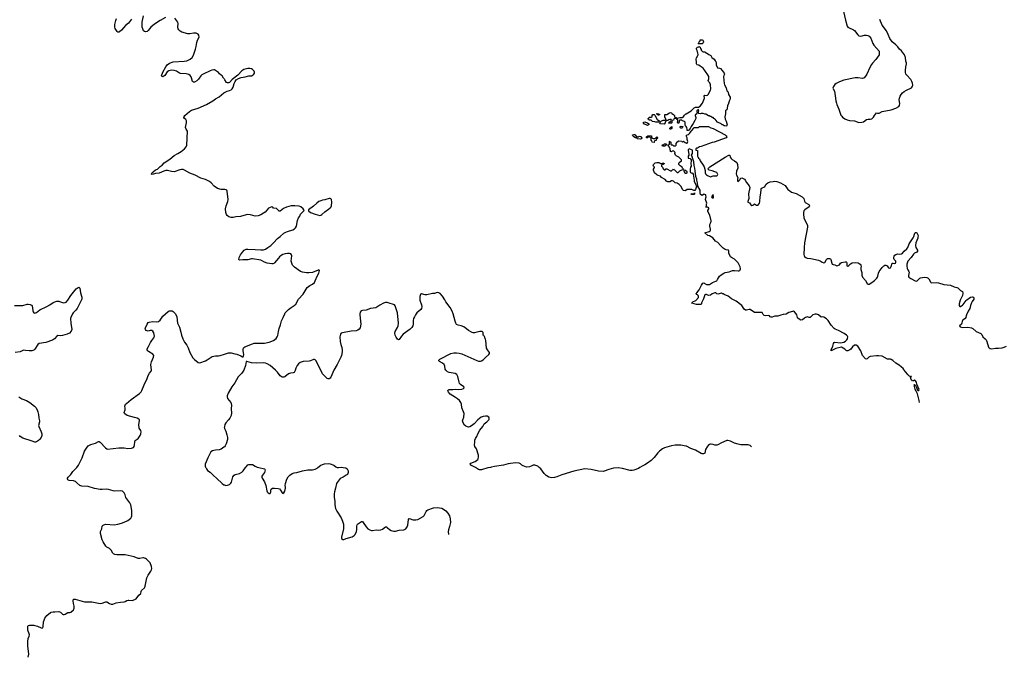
# Model space of a CAD drawing. Header units: inches. Extents: x 1933542 to 2138349, y 524876 to 666658.
# Tile 8 of 81: x 1975565 to 1996899, y 525884 to 539709. Entities that reach past the tile are written whole.
import ezdxf

# ---------------------------------------------------------------- set-up
doc = ezdxf.new("R2010")
doc.units = ezdxf.units.IN
doc.header["$MEASUREMENT"] = 0
for name, color, linetype in [('B9572', 7, 'Continuous'), ('B9573', 7, 'Continuous'), ('B9582', 7, 'Continuous'), ('B9583', 7, 'Continuous'), ('B9593', 7, 'Continuous')]:
    doc.layers.add(name, color=color, linetype=linetype)

msp = doc.modelspace()

# ---------------------------------------------------------------- linework, layer by layer
at = {"layer": 'B9572', "color": 6, "elevation": 300}
for points in [[(1975751, 525884), (1975750, 525890), (1975760, 525950), (1975743, 526130), (1975739, 526230), (1975750, 526290), (1975770, 526339), (1975776, 526370), (1975773, 526390), (1975743, 526470), (1975742, 526550), (1975750, 526573), (1975776, 526584), (1975870, 526581), (1975892, 526572), (1975950, 526561), (1976030, 526522), (1976050, 526517), (1976070, 526528), (1976075, 526545), (1976083, 526650), (1976093, 526690), (1976110, 526734), (1976150, 526794), (1976230, 526854), (1976250, 526864), (1976288, 526872), (1976330, 526869), (1976410, 526874), (1976450, 526862), (1976490, 526820), (1976510, 526812), (1976530, 526810), (1976550, 526816), (1976610, 526857), (1976650, 526858), (1976674, 526866), (1976730, 526910), (1976742, 526930), (1976748, 526950), (1976748, 526990), (1976730, 527050), (1976722, 527110), (1976724, 527130), (1976736, 527144), (1976750, 527148), (1976770, 527144), (1976970, 527089), (1977130, 527085), (1977310, 527052), (1977350, 527055), (1977410, 527080), (1977430, 527085), (1977450, 527084), (1977510, 527049), (1977550, 527036), (1977581, 527039), (1977657, 527063), (1977750, 527083), (1977830, 527086), (1977850, 527091), (1977890, 527114), (1977916, 527124), (1977930, 527126), (1978002, 527118), (1978063, 527137), (1978090, 527155), (1978146, 527230), (1978187, 527270), (1978194, 527310), (1978204, 527330), (1978267, 527390), (1978276, 527404), (1978285, 527430), (1978310, 527570), (1978323, 527610), (1978350, 527668), (1978408, 527752), (1978421, 527779), (1978426, 527810), (1978420, 527850), (1978394, 527930), (1978312, 528010), (1978290, 528025), (1978270, 528036), (1978250, 528039), (1978230, 528039), (1978170, 528023), (1978150, 528026), (1978130, 528030), (1978046, 528066), (1977850, 528106), (1977670, 528106), (1977630, 528114), (1977600, 528130), (1977584, 528144), (1977544, 528210), (1977527, 528230), (1977510, 528243), (1977453, 528273), (1977433, 528293), (1977372, 528390), (1977353, 528430), (1977316, 528570), (1977314, 528590), (1977316, 528610), (1977342, 528670), (1977356, 528724), (1977371, 528749), (1977390, 528759), (1977430, 528770), (1977610, 528760), (1977690, 528772), (1977770, 528790), (1977830, 528813), (1977907, 528853), (1977970, 528903), (1977990, 528930), (1977996, 528950), (1977993, 529070), (1977971, 529190), (1977950, 529232), (1977865, 529350), (1977849, 529410), (1977828, 529450), (1977790, 529483), (1977750, 529497), (1977630, 529488), (1977590, 529492), (1977490, 529521), (1977450, 529527), (1977350, 529522), (1977310, 529525), (1977187, 529547), (1977050, 529585), (1976910, 529596), (1976870, 529612), (1976807, 529670), (1976773, 529693), (1976730, 529707), (1976637, 529717), (1976610, 529730), (1976600, 529750), (1976602, 529770), (1976616, 529790), (1976675, 529850), (1976716, 529910), (1976784, 529976), (1976802, 530000)], [(1979596, 530000), (1979612, 529970), (1979638, 529938), (1979690, 529896), (1979756, 529830), (1979839, 529759), (1979950, 529654), (1979990, 529626), (1980000, 529622)]]:
    msp.add_lwpolyline(points, dxfattribs=at)
at = {"layer": 'B9573', "color": 6, "elevation": 300}
for points in [[(1978726, 539754), (1978610, 539694), (1978486, 539610), (1978410, 539546), (1978350, 539472), (1978330, 539455), (1978290, 539444), (1978270, 539450), (1978250, 539467), (1978231, 539511), (1978220, 539550), (1978216, 539590), (1978221, 539659), (1978251, 539790)], [(1977990, 539717), (1977923, 539637), (1977857, 539583), (1977770, 539484), (1977730, 539448), (1977710, 539438), (1977690, 539437), (1977674, 539450), (1977636, 539516), (1977625, 539550), (1977626, 539606), (1977645, 539695), (1977666, 539734)], [(1980000, 538419), (1979980, 538440), (1979949, 538489), (1979930, 538509), (1979894, 538534), (1979870, 538562), (1979809, 538610), (1979790, 538619), (1979770, 538623), (1979730, 538616), (1979690, 538602), (1979542, 538530), (1979510, 538510), (1979490, 538490), (1979440, 538420), (1979400, 538380), (1979350, 538354), (1979330, 538352), (1979310, 538369), (1979291, 538450), (1979283, 538470), (1979259, 538499), (1979230, 538519), (1979170, 538536), (1979050, 538543), (1979030, 538550), (1978966, 538590), (1978910, 538607), (1978850, 538612), (1978800, 538600), (1978763, 538577), (1978710, 538502), (1978690, 538483), (1978670, 538473), (1978650, 538475), (1978642, 538482), (1978637, 538490), (1978670, 538570), (1978732, 538690), (1978762, 538730), (1978808, 538770), (1978890, 538798), (1979128, 538808), (1979190, 538818), (1979260, 538850), (1979305, 538890), (1979330, 538939), (1979377, 539070), (1979391, 539130), (1979402, 539218), (1979417, 539263), (1979451, 539330), (1979450, 539370), (1979430, 539395), (1979390, 539415), (1979370, 539420), (1979330, 539418), (1979250, 539400), (1979210, 539402), (1979079, 539439), (1979039, 539459), (1979011, 539490), (1979002, 539510), (1978995, 539550), (1978998, 539630), (1978990, 539656), (1978930, 539745)], [(1980000, 536028), (1979930, 536027), (1979851, 536051), (1979780, 536100), (1979714, 536174), (1979679, 536199), (1979590, 536242), (1979490, 536272), (1979370, 536335), (1979250, 536378), (1979136, 536450), (1979110, 536460), (1979070, 536459), (1979032, 536452), (1978910, 536411), (1978856, 536416), (1978770, 536440), (1978730, 536439), (1978690, 536428), (1978640, 536400), (1978590, 536381), (1978508, 536372), (1978433, 536353), (1978418, 536358), (1978416, 536370), (1978454, 536410), (1978510, 536451), (1978550, 536470), (1978612, 536528), (1978650, 536557), (1978697, 536603), (1978815, 536685), (1978910, 536768), (1978992, 536808), (1979066, 536854), (1979135, 536910), (1979174, 536950), (1979184, 536990), (1979200, 537290), (1979170, 537334), (1979160, 537370), (1979162, 537410), (1979178, 537470), (1979177, 537517), (1979164, 537544), (1979135, 537570), (1979124, 537590), (1979130, 537610), (1979147, 537630), (1979243, 537717), (1979290, 537749), (1979429, 537790), (1979610, 537869), (1979750, 537949), (1979810, 537995), (1979890, 538038), (1979990, 538123), (1980000, 538128)], [(1975452, 533512), (1975570, 533509), (1975630, 533515), (1975730, 533543), (1975750, 533544), (1975790, 533534), (1975818, 533518), (1975835, 533495), (1975844, 533470), (1975849, 533390), (1975854, 533374), (1975870, 533353), (1975889, 533349), (1975930, 533363), (1976002, 533418), (1976150, 533490), (1976222, 533530), (1976290, 533577), (1976330, 533595), (1976370, 533605), (1976410, 533606), (1976430, 533602), (1976490, 533574), (1976510, 533572), (1976550, 533577), (1976570, 533587), (1976610, 533625), (1976673, 533730), (1976730, 533802), (1976790, 533870), (1976830, 533903), (1976850, 533907), (1976870, 533890), (1976880, 533790), (1976910, 533690), (1976909, 533650), (1976899, 533621), (1976810, 533450), (1976784, 533410), (1976726, 533350), (1976711, 533330), (1976670, 533250), (1976666, 533230), (1976670, 533130), (1976696, 532990), (1976682, 532958), (1976645, 532915), (1976591, 532890), (1976490, 532860), (1976458, 532858), (1976390, 532863), (1976369, 532850), (1976322, 532790), (1976277, 532763), (1976130, 532709), (1975990, 532687), (1975957, 532663), (1975890, 532564), (1975870, 532544), (1975850, 532533), (1975830, 532529), (1975770, 532528), (1975690, 532540), (1975650, 532541), (1975573, 532507), (1975464, 532490)], [(1976802, 530000), (1976839, 530050), (1976916, 530210), (1976970, 530353), (1977010, 530422), (1977051, 530469), (1977110, 530497), (1977210, 530527), (1977270, 530562), (1977290, 530560), (1977312, 530550), (1977426, 530426), (1977450, 530407), (1977470, 530400), (1977710, 530429), (1977830, 530426), (1977910, 530412), (1977990, 530419), (1978030, 530436), (1978044, 530456), (1978055, 530490), (1978058, 530550), (1978070, 530582), (1978132, 530628), (1978176, 530690), (1978191, 530730), (1978195, 530775), (1978190, 530801), (1978156, 530856), (1978150, 530930), (1978162, 531010), (1978160, 531030), (1978150, 531050), (1978110, 531072), (1978050, 531082), (1977970, 531102), (1977895, 531130), (1977843, 531163), (1977836, 531170), (1977830, 531190), (1977849, 531252), (1977851, 531289), (1977846, 531330), (1977850, 531350), (1977860, 531370), (1977878, 531390), (1977983, 531477), (1978158, 531602), (1978197, 531643), (1978212, 531668), (1978259, 531790), (1978328, 531930), (1978350, 531995), (1978377, 532043), (1978412, 532090), (1978419, 532110), (1978407, 532230), (1978423, 532290), (1978467, 532390), (1978470, 532430), (1978450, 532459), (1978357, 532517), (1978340, 532530), (1978324, 532550), (1978328, 532570), (1978358, 532622), (1978398, 532710), (1978425, 532755), (1978472, 532810), (1978482, 532830), (1978485, 532850), (1978470, 532921), (1978450, 532954), (1978430, 532968), (1978410, 532973), (1978389, 532971), (1978350, 532959), (1978330, 532961), (1978309, 532970), (1978289, 532990), (1978283, 533010), (1978289, 533030), (1978330, 533111), (1978350, 533141), (1978370, 533154), (1978450, 533163), (1978530, 533155), (1978570, 533163), (1978609, 533191), (1978670, 533279), (1978780, 533380), (1978806, 533394), (1978830, 533398), (1978870, 533393), (1978890, 533380), (1978943, 533330), (1978969, 533270), (1978986, 533130), (1979030, 533043), (1979057, 532937), (1979068, 532868), (1979098, 532790), (1979138, 532718), (1979187, 532650), (1979217, 532597), (1979255, 532490), (1979314, 532374), (1979350, 532339), (1979430, 532278), (1979470, 532272), (1979590, 532310), (1979630, 532332), (1979690, 532380), (1979737, 532403), (1979810, 532422), (1979870, 532420), (1979910, 532426), (1980000, 532456)], [(1975550, 531535), (1975610, 531490), (1975710, 531450), (1975787, 531407), (1975884, 531330), (1975917, 531297), (1975947, 531250), (1975959, 531210), (1975970, 531150), (1975978, 531070), (1975992, 531010), (1975993, 530987), (1975976, 530910), (1975978, 530890), (1976032, 530770), (1976044, 530730), (1976046, 530690), (1976028, 530650), (1975994, 530610), (1975970, 530587), (1975930, 530559), (1975910, 530551), (1975890, 530552), (1975834, 530574), (1975634, 530634), (1975573, 530670), (1975561, 530690)], [(1980000, 530881), (1979998, 530870), (1980000, 530859)], [(1980000, 530450), (1979990, 530438), (1979930, 530395), (1979890, 530385), (1979810, 530379), (1979770, 530371), (1979740, 530360), (1979710, 530338), (1979642, 530210), (1979587, 530070), (1979584, 530030), (1979590, 530010), (1979596, 530000)]]:
    msp.add_lwpolyline(points, dxfattribs=at)
at = {"layer": 'B9582', "color": 6, "elevation": 300}
for points in [[(1980000, 529622), (1980030, 529610), (1980070, 529613), (1980110, 529631), (1980141, 529659), (1980156, 529684), (1980186, 529794), (1980210, 529833), (1980234, 529846), (1980330, 529872), (1980382, 529898), (1980410, 529928), (1980459, 530000)], [(1980744, 530000), (1980870, 529970), (1980880, 529960), (1980885, 529950), (1980867, 529890), (1980823, 529830), (1980812, 529810), (1980810, 529790), (1980817, 529770), (1980870, 529690), (1980897, 529610), (1980917, 529497), (1980931, 529470), (1980950, 529451), (1980970, 529439), (1980990, 529437), (1981001, 529450), (1981007, 529470), (1981007, 529510), (1981017, 529530), (1981044, 529550), (1981090, 529555), (1981166, 529546), (1981195, 529535), (1981219, 529510), (1981250, 529448), (1981270, 529437), (1981292, 529448), (1981311, 529490), (1981326, 529550), (1981327, 529570), (1981320, 529610), (1981322, 529650), (1981352, 529750), (1981385, 529795), (1981418, 529830), (1981470, 529872), (1981510, 529884), (1981570, 529892), (1981690, 529929), (1981810, 529946), (1981908, 529952), (1981970, 529966), (1982010, 529987), (1982027, 530000)], [(1982577, 530000), (1982631, 529990), (1982664, 529970), (1982686, 529930), (1982682, 529890), (1982665, 529850), (1982640, 529830), (1982572, 529790), (1982510, 529760), (1982485, 529735), (1982442, 529678), (1982431, 529650), (1982410, 529550), (1982386, 529470), (1982381, 529430), (1982379, 529350), (1982397, 529270), (1982397, 529190), (1982411, 529110), (1982440, 529050), (1982528, 528908), (1982559, 528839), (1982580, 528770), (1982585, 528725), (1982582, 528670), (1982535, 528490), (1982536, 528470), (1982541, 528461), (1982570, 528436), (1982590, 528435), (1982640, 528460), (1982770, 528499), (1982816, 528524), (1982836, 528550), (1982864, 528610), (1982871, 528650), (1982873, 528730), (1982880, 528760), (1982888, 528772), (1982970, 528831), (1982990, 528830), (1983009, 528809), (1983070, 528713), (1983110, 528673), (1983150, 528648), (1983190, 528635), (1983213, 528633), (1983290, 528648), (1983350, 528642), (1983390, 528646), (1983430, 528663), (1983490, 528710), (1983510, 528713), (1983530, 528702), (1983575, 528655), (1983614, 528634), (1983670, 528616), (1983710, 528618), (1983790, 528639), (1983890, 528649), (1983930, 528669), (1983960, 528710), (1983973, 528750), (1983990, 528870), (1984007, 528893), (1984030, 528889), (1984065, 528870), (1984090, 528864), (1984146, 528866), (1984190, 528875), (1984310, 528940), (1984330, 528962), (1984372, 529048), (1984390, 529069), (1984410, 529082), (1984530, 529122), (1984610, 529129), (1984710, 529116), (1984750, 529096), (1984797, 529057), (1984842, 529010), (1984880, 528950), (1984894, 528890), (1984898, 528810), (1984878, 528722), (1984855, 528650), (1984850, 528610), (1984854, 528550)], [(1985765, 530000), (1985710, 529992), (1985570, 529952), (1985530, 529950), (1985510, 529956), (1985445, 530000)], [(1989004, 530000), (1988970, 529978), (1988870, 529943), (1988837, 529937), (1988790, 529937), (1988630, 529981), (1988530, 529992), (1988430, 529982), (1988330, 529955), (1988230, 529919), (1988210, 529916), (1988110, 529919), (1987950, 529955), (1987810, 529972), (1987570, 529922), (1987310, 529841), (1987202, 529798), (1987150, 529785), (1987090, 529777), (1987030, 529790), (1986970, 529823), (1986930, 529869), (1986859, 529970), (1986824, 530000)]]:
    msp.add_lwpolyline(points, dxfattribs=at)
at = {"layer": 'B9583', "color": 6}
for points, elevation in [([(1980000, 538128), (1980063, 538157), (1980110, 538171), (1980145, 538190), (1980170, 538211), (1980190, 538243), (1980214, 538326), (1980233, 538367), (1980258, 538402), (1980303, 538437), (1980363, 538457), (1980449, 538470), (1980530, 538494), (1980590, 538495), (1980622, 538510), (1980642, 538530), (1980651, 538550), (1980651, 538570), (1980644, 538590), (1980613, 538630), (1980590, 538643), (1980550, 538649), (1980510, 538649), (1980425, 538630), (1980379, 538601), (1980290, 538509), (1980170, 538409), (1980111, 538349), (1980090, 538338), (1980070, 538338), (1980050, 538348), (1980010, 538408), (1980000, 538419)], 300), ([(1990000, 537398), (1989989, 537410), (1989984, 537430), (1989986, 537470), (1989981, 537490), (1989970, 537504), (1989930, 537515), (1989910, 537529), (1989872, 537528), (1989858, 537522), (1989853, 537507), (1989857, 537497), (1989850, 537466), (1989830, 537466), (1989818, 537490), (1989826, 537510), (1989822, 537542), (1989807, 537547), (1989802, 537562), (1989790, 537566), (1989750, 537566), (1989738, 537562), (1989732, 537528), (1989698, 537522), (1989694, 537510), (1989694, 537470), (1989690, 537466), (1989630, 537466), (1989626, 537470), (1989642, 537478), (1989647, 537493), (1989662, 537498), (1989667, 537513), (1989682, 537518), (1989686, 537530), (1989682, 537542), (1989670, 537546), (1989650, 537546), (1989624, 537536), (1989610, 537526), (1989578, 537522), (1989573, 537507), (1989554, 537490), (1989554, 537470), (1989530, 537446), (1989448, 537448), (1989438, 537470), (1989447, 537493), (1989470, 537514), (1989496, 537524), (1989510, 537534), (1989550, 537534), (1989562, 537538), (1989566, 537550), (1989556, 537576), (1989546, 537590), (1989547, 537653), (1989590, 537652), (1989646, 537690), (1989670, 537696), (1989691, 537690), (1989698, 537678), (1989730, 537656), (1989751, 537630), (1989752, 537612), (1989758, 537598), (1989790, 537592), (1989798, 537578), (1989810, 537574), (1989866, 537590), (1989929, 537591), (1989943, 537597), (1989970, 537637), (1990000, 537665)], 200), ([(1990000, 536004), (1989990, 535997), (1989950, 536004), (1989926, 536030), (1989895, 536095), (1989855, 536135), (1989810, 536161), (1989770, 536175), (1989730, 536208), (1989710, 536218), (1989690, 536218), (1989650, 536197), (1989610, 536193), (1989582, 536210), (1989550, 536244), (1989475, 536290), (1989450, 536318), (1989398, 536330), (1989370, 536346), (1989322, 536390), (1989310, 536408), (1989298, 536450), (1989298, 536470), (1989318, 536502), (1989318, 536510), (1989298, 536530), (1989288, 536550), (1989298, 536570), (1989318, 536590), (1989338, 536602), (1989372, 536612), (1989430, 536614), (1989438, 536598), (1989450, 536594), (1989490, 536594), (1989510, 536602), (1989533, 536593), (1989533, 536587), (1989510, 536566), (1989478, 536562), (1989474, 536550), (1989474, 536530), (1989494, 536510), (1989510, 536474), (1989530, 536454), (1989550, 536454), (1989568, 536472), (1989590, 536472), (1989670, 536432), (1989687, 536433), (1989710, 536454), (1989722, 536458), (1989730, 536472), (1989738, 536458), (1989750, 536454), (1989810, 536394), (1989830, 536394), (1989870, 536434), (1989896, 536444), (1989910, 536454), (1989942, 536458), (1989946, 536470), (1989927, 536487), (1989918, 536510), (1989878, 536538), (1989849, 536570), (1989848, 536590), (1989858, 536610), (1989906, 536650), (1989906, 536670), (1989846, 536730), (1989790, 536758), (1989778, 536770), (1989758, 536810), (1989766, 536830), (1989730, 536866), (1989704, 536856), (1989690, 536846), (1989668, 536848), (1989667, 536867), (1989658, 536890), (1989656, 536916), (1989647, 536933), (1989647, 536947), (1989626, 536970), (1989622, 536982), (1989606, 536990), (1989610, 536994), (1989630, 536994), (1989646, 537010), (1989646, 537070), (1989650, 537074), (1989658, 537058), (1989674, 537050), (1989674, 537010), (1989678, 536998), (1989710, 536994), (1989730, 536974), (1989770, 536974), (1989786, 536990), (1989786, 537030), (1989802, 537038), (1989806, 537050), (1989830, 537074), (1989850, 537082), (1989910, 537074), (1989918, 537058), (1989930, 537054), (1989950, 537074), (1989984, 537044), (1990000, 537038)], 200), ([(1990000, 536433), (1989996, 536436), (1989970, 536446), (1989958, 536442), (1989954, 536430), (1989970, 536394), (1989990, 536382), (1990000, 536382)], 200), ([(1980000, 532456), (1980090, 532486), (1980145, 532485), (1980230, 532462), (1980270, 532456), (1980360, 532420), (1980390, 532401), (1980410, 532398), (1980417, 532410), (1980420, 532450), (1980406, 532526), (1980406, 532570), (1980419, 532601), (1980441, 532619), (1980610, 532682), (1980648, 532692), (1980810, 532698), (1980870, 532696), (1980970, 532715), (1981067, 532753), (1981123, 532797), (1981145, 532830), (1981157, 532863), (1981171, 532950), (1981185, 533010), (1981213, 533090), (1981237, 533183), (1981276, 533250), (1981309, 533330), (1981321, 533350), (1981352, 533390), (1981390, 533425), (1981450, 533470), (1981514, 533510), (1981550, 533543), (1981608, 533652), (1981710, 533756), (1981770, 533868), (1981797, 533903), (1981850, 533945), (1981910, 533976), (1981950, 534010), (1981970, 534044), (1982019, 534161), (1982046, 534210), (1982062, 534270), (1982050, 534282), (1982030, 534279), (1981910, 534231), (1981830, 534220), (1981783, 534223), (1981690, 534237), (1981648, 534248), (1981522, 534342), (1981491, 534371), (1981477, 534390), (1981459, 534430), (1981451, 534470), (1981452, 534528), (1981461, 534590), (1981457, 534610), (1981441, 534630), (1981410, 534641), (1981370, 534640), (1981316, 534630), (1981270, 534615), (1981230, 534594), (1981196, 534570), (1981170, 534542), (1981090, 534439), (1981070, 534423), (1981050, 534417), (1981030, 534417), (1980930, 534433), (1980870, 534454), (1980790, 534494), (1980613, 534527), (1980590, 534526), (1980510, 534504), (1980470, 534499), (1980399, 534501), (1980330, 534495), (1980312, 534510), (1980320, 534550), (1980350, 534612), (1980390, 534672), (1980430, 534713), (1980470, 534732), (1980510, 534737), (1980670, 534729), (1980790, 534717), (1980850, 534721), (1980890, 534736), (1980944, 534770), (1981004, 534816), (1981067, 534873), (1981152, 534968), (1981210, 535010), (1981290, 535079), (1981330, 535103), (1981370, 535120), (1981486, 535154), (1981522, 535178), (1981542, 535198), (1981565, 535235), (1981587, 535353), (1981608, 535412), (1981632, 535450), (1981650, 535491), (1981670, 535516), (1981728, 535570), (1981722, 535590), (1981705, 535610), (1981659, 535650), (1981624, 535664), (1981530, 535676), (1981447, 535670), (1981350, 535643), (1981284, 535616), (1981210, 535556), (1981190, 535560), (1981130, 535612), (1981066, 535626), (1981050, 535644), (1981030, 535651), (1980990, 535640), (1980960, 535620), (1980883, 535537), (1980850, 535513), (1980790, 535479), (1980730, 535456), (1980670, 535452), (1980570, 535478), (1980510, 535483), (1980470, 535476), (1980350, 535442), (1980250, 535432), (1980190, 535418), (1980150, 535420), (1980098, 535438), (1980062, 535462), (1980046, 535486), (1980034, 535530), (1980028, 535610), (1980040, 535670), (1980075, 535770), (1980081, 535810), (1980060, 535990), (1980051, 536011), (1980040, 536020), (1980010, 536028), (1980000, 536028)], 300), ([(1985445, 530000), (1985442, 530002), (1985339, 530050), (1985329, 530070), (1985344, 530090), (1985433, 530130), (1985489, 530170), (1985499, 530190), (1985508, 530230), (1985505, 530270), (1985465, 530405), (1985430, 530458), (1985419, 530490), (1985429, 530550), (1985429, 530591), (1985442, 530630), (1985469, 530670), (1985489, 530730), (1985535, 530810), (1985604, 530890), (1985630, 530946), (1985688, 530990), (1985728, 531030), (1985738, 531050), (1985738, 531070), (1985728, 531090), (1985693, 531113), (1985656, 531116), (1985610, 531109), (1985567, 531090), (1985493, 531030), (1985414, 530946), (1985356, 530904), (1985317, 530883), (1985290, 530876), (1985270, 530878), (1985230, 530894), (1985201, 530921), (1985171, 530970), (1985161, 531010), (1985165, 531030), (1985191, 531090), (1985197, 531170), (1985185, 531210), (1985145, 531290), (1985139, 531370), (1985127, 531410), (1985096, 531450), (1985050, 531491), (1985010, 531519), (1984950, 531550), (1984894, 531590), (1984858, 531630), (1984847, 531650), (1984843, 531670), (1984853, 531687), (1984870, 531693), (1984950, 531691), (1985010, 531696), (1985070, 531690), (1985144, 531696), (1985185, 531710), (1985196, 531730), (1985187, 531750), (1985117, 531797), (1985098, 531818), (1985087, 531847), (1985058, 531970), (1985035, 532015), (1984998, 532038), (1984870, 532063), (1984836, 532076), (1984812, 532092), (1984796, 532110), (1984787, 532130), (1984777, 532197), (1984765, 532230), (1984730, 532259), (1984658, 532298), (1984645, 532310), (1984647, 532330), (1984670, 532352), (1984907, 532473), (1984970, 532486), (1985030, 532489), (1985090, 532481), (1985143, 532463), (1985470, 532319), (1985510, 532306), (1985550, 532303), (1985575, 532310), (1985610, 532334), (1985656, 532384), (1985729, 532450), (1985743, 532470), (1985745, 532490), (1985703, 532550), (1985683, 532590), (1985669, 532750), (1985659, 532779), (1985648, 532790), (1985638, 532838), (1985626, 532850), (1985622, 532862), (1985608, 532868), (1985606, 532930), (1985587, 532947), (1985532, 532948), (1985510, 532938), (1985470, 532935), (1985420, 532920), (1985390, 532919), (1985370, 532924), (1985290, 532973), (1985248, 533008), (1985190, 533046), (1985130, 533073), (1985064, 533084), (1985030, 533102), (1985012, 533132), (1984999, 533170), (1984958, 533330), (1984934, 533390), (1984892, 533470), (1984796, 533590), (1984777, 533637), (1984730, 533717), (1984677, 533770), (1984647, 533787), (1984610, 533792), (1984550, 533775), (1984510, 533774), (1984390, 533745), (1984350, 533747), (1984270, 533764), (1984251, 533750), (1984236, 533704), (1984233, 533667), (1984238, 533630), (1984275, 533530), (1984280, 533490), (1984272, 533448), (1984256, 533424), (1984170, 533350), (1984140, 533310), (1984118, 533270), (1984100, 533230), (1984091, 533190), (1984088, 533090), (1984083, 533070), (1984064, 533036), (1984024, 532996), (1983874, 532890), (1983839, 532850), (1983790, 532772), (1983770, 532765), (1983750, 532781), (1983725, 532825), (1983704, 532870), (1983694, 532910), (1983702, 532950), (1983750, 533032), (1983765, 533070), (1983772, 533130), (1983750, 533354), (1983702, 533502), (1983686, 533526), (1983550, 533572), (1983530, 533577), (1983490, 533575), (1983450, 533562), (1983370, 533520), (1983282, 533458), (1983170, 533446), (1983070, 533410), (1982993, 533407), (1982965, 533395), (1982945, 533370), (1982934, 533330), (1982933, 533310), (1982951, 533171), (1982954, 533110), (1982941, 533030), (1982921, 532999), (1982890, 532977), (1982854, 532966), (1982746, 532954), (1982559, 532921), (1982530, 532910), (1982515, 532890), (1982504, 532830), (1982506, 532730), (1982521, 532670), (1982545, 532605), (1982554, 532550), (1982554, 532510), (1982541, 532430), (1982526, 532390), (1982445, 532235), (1982370, 532110), (1982310, 531957), (1982290, 531935), (1982270, 531925), (1982250, 531925), (1982230, 531931), (1982190, 531963), (1982146, 532010), (1982130, 532032), (1981990, 532313), (1981970, 532332), (1981950, 532338), (1981930, 532338), (1981870, 532314), (1981834, 532306), (1981710, 532298), (1981646, 532274), (1981610, 532250), (1981575, 532210), (1981548, 532152), (1981536, 532104), (1981510, 532063), (1981490, 532049), (1981430, 532046), (1981390, 532027), (1981313, 531967), (1981290, 531958), (1981270, 531956), (1981250, 531958), (1981230, 531970), (1981210, 531990), (1981150, 532070), (1981110, 532112), (1980990, 532210), (1980930, 532247), (1980890, 532259), (1980850, 532266), (1980690, 532263), (1980591, 532271), (1980490, 532301), (1980470, 532298), (1980460, 532210), (1980422, 532110), (1980376, 532044), (1980298, 531962), (1980224, 531836), (1980159, 531750), (1980079, 531610), (1980063, 531557), (1980059, 531530), (1980070, 531495), (1980137, 531410), (1980147, 531387), (1980152, 531352), (1980150, 531270), (1980157, 531177), (1980149, 531130), (1980121, 531070), (1980090, 531030), (1980030, 530969), (1980010, 530930), (1980001, 530890), (1980000, 530881)], 300), ([(1980000, 530859), (1980002, 530842), (1980029, 530789), (1980057, 530710), (1980070, 530650), (1980067, 530610), (1980042, 530510), (1980017, 530470), (1980000, 530450)], 300), ([(1990000, 530462), (1989930, 530478), (1989890, 530483), (1989770, 530483), (1989690, 530470), (1989537, 530423), (1989490, 530403), (1989427, 530353), (1989390, 530316), (1989310, 530213), (1989250, 530153), (1989168, 530092), (1989110, 530056), (1989050, 530030), (1989004, 530000)], 300), ([(1980459, 530000), (1980470, 530016), (1980510, 530057), (1980530, 530068), (1980610, 530065), (1980668, 530028), (1980708, 530008), (1980744, 530000)], 300), ([(1982027, 530000), (1982091, 530050), (1982130, 530068), (1982170, 530080), (1982247, 530087), (1982290, 530078), (1982371, 530050), (1982416, 530016), (1982443, 530003), (1982470, 530002), (1982532, 530008), (1982577, 530000)], 300), ([(1986824, 530000), (1986790, 530029), (1986730, 530049), (1986690, 530049), (1986650, 530029), (1986610, 530015), (1986550, 530009), (1986510, 530019), (1986475, 530035), (1986449, 530049), (1986418, 530078), (1986390, 530094), (1986310, 530099), (1986150, 530078), (1986050, 530049), (1985850, 530019), (1985790, 530004), (1985765, 530000)], 300)]:
    msp.add_lwpolyline(points, dxfattribs=dict(at, elevation=elevation))
for points, elevation in [([(1989390, 537534), (1989410, 537534), (1989414, 537530), (1989414, 537490), (1989410, 537486), (1989350, 537488), (1989330, 537498), (1989280, 537500), (1989247, 537527), (1989206, 537530), (1989202, 537542), (1989186, 537550), (1989186, 537570), (1989210, 537594), (1989250, 537594), (1989266, 537610), (1989266, 537630), (1989286, 537650), (1989312, 537652), (1989333, 537633), (1989370, 537554)], 200), ([(1989410, 537638), (1989400, 537640), (1989366, 537670), (1989382, 537678), (1989409, 537671), (1989418, 537658), (1989434, 537650), (1989430, 537646)], 200), ([(1989170, 537418), (1989110, 537446), (1989090, 537446), (1989078, 537470), (1989086, 537490), (1989110, 537492), (1989124, 537484), (1989150, 537482), (1989170, 537474), (1989194, 537450), (1989194, 537430), (1989190, 537426)], 200), ([(1988950, 537172), (1988970, 537172), (1988990, 537182), (1989020, 537180), (1989030, 537174), (1989042, 537150), (1989030, 537126), (1989010, 537118), (1988950, 537128), (1988930, 537146), (1988908, 537148), (1988869, 537169), (1988848, 537190), (1988846, 537210), (1988870, 537222), (1988890, 537218), (1988902, 537210), (1988914, 537190)], 200), ([(1989290, 537134), (1989330, 537134), (1989342, 537138), (1989350, 537154), (1989362, 537158), (1989370, 537174), (1989378, 537158), (1989394, 537150), (1989378, 537142), (1989370, 537126), (1989358, 537122), (1989353, 537087), (1989318, 537082), (1989314, 537050), (1989310, 537046), (1989266, 537050), (1989262, 537082), (1989246, 537090), (1989246, 537130), (1989242, 537142), (1989230, 537146), (1989222, 537162), (1989190, 537166), (1989170, 537146), (1989150, 537146), (1989149, 537171), (1989173, 537193), (1989250, 537194), (1989254, 537190), (1989258, 537158), (1989270, 537154), (1989278, 537138)], 200), ([(1989670, 537326), (1989662, 537342), (1989646, 537350), (1989662, 537358), (1989667, 537373), (1989682, 537378), (1989690, 537394), (1989694, 537390), (1989692, 537348), (1989678, 537342)], 200), ([(1989890, 537358), (1989878, 537370), (1989878, 537390), (1989884, 537396), (1989901, 537399), (1989931, 537391), (1989930, 537368), (1989910, 537358)], 200), ([(1989490, 536966), (1989486, 536990), (1989490, 536994), (1989522, 536998), (1989530, 537014), (1989570, 537014), (1989574, 537010), (1989574, 536990), (1989558, 536982), (1989550, 536966)], 200), ([(1982290, 535833), (1982270, 535833), (1982176, 535804), (1982130, 535797), (1982090, 535785), (1982050, 535764), (1982004, 535730), (1981930, 535667), (1981825, 535590), (1981822, 535570), (1981825, 535565), (1981870, 535531), (1981971, 535491), (1982070, 535467), (1982090, 535471), (1982110, 535482), (1982175, 535545), (1982260, 535600), (1982296, 535630), (1982312, 535650), (1982320, 535670), (1982327, 535750), (1982321, 535810), (1982310, 535824)], 300)]:
    msp.add_lwpolyline(points, close=True, dxfattribs=dict(at, elevation=elevation))
at = {"layer": 'B9593', "color": 6}
for points, elevation in [([(1993418, 539890), (1993457, 539697), (1993497, 539570), (1993509, 539549), (1993520, 539540), (1993630, 539490), (1993650, 539474), (1993723, 539383), (1993750, 539359), (1993790, 539350), (1993870, 539372), (1993910, 539374), (1993946, 539366), (1993971, 539351), (1994007, 539307), (1994054, 539194), (1994075, 539155), (1994187, 539027), (1994191, 538990), (1994185, 538950), (1994117, 538843), (1994043, 538770), (1994022, 538738), (1993988, 538672), (1993923, 538530), (1993895, 538485), (1993866, 538450), (1993850, 538438), (1993828, 538432), (1993730, 538448), (1993670, 538446), (1993419, 538401), (1993330, 538365), (1993256, 538324), (1993230, 538305), (1993196, 538264), (1993185, 538225), (1993188, 538210), (1993222, 538162), (1993224, 538110), (1993237, 538057), (1993250, 537950), (1993261, 537901), (1993270, 537870), (1993314, 537770), (1993360, 537640), (1993376, 537616), (1993396, 537596), (1993442, 537562), (1993495, 537535), (1993543, 537523), (1993650, 537513), (1993750, 537482), (1993816, 537484), (1993850, 537497), (1993912, 537548), (1993950, 537555), (1993990, 537551), (1994030, 537561), (1994066, 537594), (1994090, 537635), (1994130, 537688), (1994150, 537683), (1994190, 537684), (1994250, 537717), (1994450, 537756), (1994550, 537790), (1994616, 537830), (1994630, 537850), (1994633, 537890), (1994624, 537970), (1994628, 538010), (1994643, 538050), (1994668, 538090), (1994696, 538124), (1994730, 538150), (1994780, 538180), (1994885, 538230), (1994905, 538255), (1994914, 538290), (1994910, 538335), (1994898, 538370), (1994877, 538410), (1994783, 538510), (1994769, 538530), (1994755, 538570), (1994755, 538610), (1994763, 538690), (1994777, 538750), (1994777, 538770), (1994766, 538810), (1994758, 538890), (1994735, 538950), (1994673, 539033), (1994630, 539073), (1994590, 539124), (1994550, 539164), (1994469, 539229), (1994452, 539252), (1994422, 539302), (1994384, 539390), (1994344, 539464), (1994253, 539593), (1994203, 539710)], 300), ([(1990000, 537665), (1990006, 537670), (1990114, 537730), (1990181, 537799), (1990210, 537813), (1990270, 537810), (1990306, 537834), (1990360, 537900), (1990392, 537970), (1990401, 538010), (1990399, 538050), (1990408, 538070), (1990450, 538067), (1990470, 538071), (1990490, 538091), (1990505, 538130), (1990537, 538183), (1990543, 538210), (1990534, 538294), (1990517, 538337), (1990489, 538370), (1990480, 538390), (1990495, 538430), (1990495, 538475), (1990477, 538517), (1990376, 538656), (1990356, 538676), (1990310, 538698), (1990281, 538721), (1990246, 538730), (1990236, 538736), (1990229, 538750), (1990229, 538790), (1990220, 538850), (1990230, 538881), (1990259, 538930), (1990265, 538950), (1990259, 538990), (1990250, 539008), (1990243, 539043), (1990230, 539068), (1990229, 539090), (1990250, 539114), (1990282, 539118), (1990290, 539134), (1990298, 539118), (1990313, 539113), (1990318, 539078), (1990330, 539074), (1990334, 539050), (1990354, 539030), (1990358, 539018), (1990373, 539013), (1990410, 539011), (1990434, 538994), (1990450, 538991), (1990494, 538954), (1990538, 538930), (1990550, 538918), (1990565, 538890), (1990611, 538850), (1990634, 538814), (1990650, 538802), (1990659, 538770), (1990655, 538730), (1990688, 538668), (1990702, 538662), (1990730, 538661), (1990750, 538651), (1990784, 538604), (1990833, 538550), (1990839, 538530), (1990822, 538498), (1990814, 538470), (1990826, 538326), (1990836, 538296), (1990870, 538230), (1990885, 538170), (1990910, 538150), (1990918, 538138), (1990927, 538087), (1990957, 538030), (1990960, 538010), (1990950, 537970), (1990935, 537945), (1990923, 537890), (1990901, 537839), (1990898, 537790), (1990890, 537757), (1990862, 537738), (1990857, 537723), (1990858, 537670), (1990845, 537605), (1990852, 537552), (1990870, 537511), (1990891, 537429), (1990878, 537402), (1990870, 537398), (1990847, 537407), (1990830, 537408), (1990810, 537426), (1990786, 537430), (1990766, 537450), (1990686, 537490), (1990647, 537527), (1990642, 537542), (1990627, 537547), (1990622, 537562), (1990607, 537567), (1990590, 537586), (1990570, 537586), (1990547, 537607), (1990528, 537608), (1990507, 537627), (1990488, 537628), (1990430, 537658), (1990410, 537658), (1990375, 537675), (1990333, 537673), (1990310, 537665), (1990278, 537678), (1990266, 537690), (1990277, 537703), (1990281, 537730), (1990270, 537762), (1990239, 537730), (1990238, 537710), (1990246, 537690), (1990235, 537665), (1990210, 537648), (1990203, 537637), (1990201, 537630), (1990219, 537590), (1990214, 537566), (1990196, 537524), (1990161, 537459), (1990112, 537390), (1990091, 537349), (1990064, 537316), (1990050, 537308), (1990028, 537308), (1990028, 537330), (1990018, 537370), (1990008, 537390), (1990000, 537398)], 200), ([(1990000, 537038), (1990010, 537034), (1990030, 537034), (1990036, 537044), (1990039, 537070), (1990028, 537112), (1990028, 537150), (1990006, 537190), (1990026, 537210), (1990058, 537222), (1990080, 537240), (1990098, 537270), (1990118, 537290), (1990126, 537310), (1990166, 537350), (1990170, 537374), (1990270, 537374), (1990282, 537378), (1990290, 537394), (1990490, 537392), (1990544, 537364), (1990592, 537350), (1990850, 537210), (1990873, 537193), (1990890, 537170), (1990872, 537150), (1990610, 537054), (1990570, 537044), (1990414, 536990), (1990390, 536978), (1990354, 536970), (1990330, 536958), (1990294, 536950), (1990250, 536926), (1990230, 536926), (1990214, 536910), (1990218, 536878), (1990250, 536874), (1990254, 536870), (1990254, 536750), (1990262, 536742), (1990272, 536710), (1990292, 536690), (1990312, 536650), (1990376, 536556), (1990397, 536517), (1990416, 536436), (1990420, 536390), (1990428, 536370), (1990450, 536346), (1990470, 536329), (1990530, 536303), (1990590, 536321), (1990670, 536327), (1990684, 536336), (1990690, 536350), (1990686, 536370), (1990673, 536393), (1990630, 536407), (1990573, 536433), (1990504, 536450), (1990483, 536470), (1990490, 536490), (1990521, 536519), (1990850, 536731), (1990930, 536772), (1990954, 536774), (1990962, 536730), (1990981, 536701), (1991001, 536681), (1991050, 536650), (1991101, 536610), (1991114, 536590), (1991120, 536570), (1991124, 536490), (1991097, 536423), (1991090, 536370), (1991098, 536338), (1991125, 536290), (1991116, 536250), (1991122, 536210), (1991130, 536202), (1991150, 536212), (1991176, 536244), (1991184, 536270), (1991190, 536276), (1991210, 536279), (1991230, 536276), (1991267, 536250), (1991285, 536230), (1991317, 536177), (1991373, 536110), (1991384, 536070), (1991355, 535930), (1991367, 535830), (1991342, 535770), (1991339, 535750), (1991375, 535735), (1991410, 535696), (1991430, 535683), (1991450, 535684), (1991470, 535703), (1991490, 535714), (1991530, 535687), (1991550, 535687), (1991570, 535700), (1991592, 535730), (1991605, 535770), (1991611, 535870), (1991627, 535950), (1991628, 536030), (1991634, 536046), (1991650, 536063), (1991690, 536076), (1991711, 536089), (1991739, 536141), (1991777, 536170), (1991824, 536190), (1991890, 536204), (1991930, 536205), (1991970, 536199), (1992050, 536171), (1992150, 536112), (1992209, 536030), (1992250, 535995), (1992290, 535973), (1992390, 535939), (1992516, 535870), (1992557, 535830), (1992570, 535772), (1992588, 535748), (1992662, 535702), (1992674, 535690), (1992681, 535670), (1992670, 535649), (1992574, 535586), (1992556, 535564), (1992546, 535530), (1992545, 535490), (1992559, 535410), (1992579, 535359), (1992625, 535270), (1992632, 535250), (1992637, 535210), (1992572, 534870), (1992561, 534770), (1992559, 534619), (1992563, 534590), (1992571, 534571), (1992599, 534550), (1992630, 534540), (1992710, 534533), (1992870, 534497), (1992910, 534478), (1992950, 534449), (1992990, 534435), (1993012, 534448), (1993047, 534513), (1993070, 534528), (1993110, 534534), (1993130, 534525), (1993140, 534510), (1993160, 534430), (1993170, 534408), (1993190, 534398), (1993230, 534396), (1993270, 534371), (1993326, 534394), (1993350, 534431), (1993370, 534448), (1993450, 534460), (1993470, 534457), (1993477, 534450), (1993485, 534430), (1993490, 534372), (1993506, 534366), (1993530, 534380), (1993565, 534415), (1993606, 534434), (1993686, 534446), (1993730, 534438), (1993775, 534410), (1993790, 534390), (1993796, 534370), (1993790, 534330), (1993792, 534290), (1993809, 534230), (1993816, 534170), (1993830, 534130), (1993895, 534055), (1993930, 533988), (1993950, 533974), (1993970, 533976), (1994010, 533997), (1994086, 534054), (1994137, 534103), (1994154, 534126), (1994162, 534150), (1994172, 534210), (1994185, 534250), (1994250, 534335), (1994288, 534372), (1994310, 534387), (1994330, 534390), (1994359, 534370), (1994390, 534326), (1994410, 534321), (1994430, 534331), (1994450, 534359), (1994472, 534428), (1994490, 534433), (1994530, 534425), (1994539, 534430), (1994552, 534450), (1994546, 534470), (1994511, 534510), (1994504, 534530), (1994504, 534550), (1994516, 534584), (1994530, 534602), (1994550, 534617), (1994590, 534636), (1994630, 534628), (1994670, 534634), (1994693, 534650), (1994729, 534691), (1994790, 534744), (1994810, 534773), (1994836, 534850), (1994922, 534978), (1994937, 535010), (1994950, 535062), (1994960, 535080), (1994972, 535092), (1994990, 535092), (1995005, 535085), (1995027, 535047), (1995030, 535030), (1995028, 534990), (1995025, 534970), (1994986, 534874), (1994976, 534810), (1994984, 534770), (1995015, 534710), (1995019, 534690), (1995004, 534670), (1994955, 534645), (1994930, 534623), (1994879, 534550), (1994806, 534474), (1994785, 534410), (1994785, 534370), (1994796, 534316), (1994807, 534287), (1994832, 534252), (1994836, 534236), (1994825, 534165), (1994826, 534150), (1994834, 534130), (1994851, 534111), (1994875, 534095), (1994970, 534045), (1994990, 534040), (1995010, 534044), (1995070, 534105), (1995086, 534114), (1995170, 534123), (1995220, 534120), (1995250, 534107), (1995265, 534090), (1995302, 534022), (1995310, 534013), (1995330, 534004), (1995430, 534009), (1995470, 534004), (1995590, 533969), (1995730, 533953), (1995810, 533917), (1995870, 533906), (1995890, 533898), (1995950, 533837), (1995993, 533813), (1996004, 533790), (1996004, 533770), (1995997, 533730), (1995946, 533630), (1995924, 533550), (1995924, 533510), (1995933, 533493), (1995950, 533492), (1995990, 533516), (1996010, 533536), (1996070, 533618), (1996090, 533637), (1996170, 533690), (1996210, 533698), (1996231, 533691), (1996241, 533670), (1996237, 533650), (1996202, 533598), (1996189, 533571), (1996164, 533510), (1996154, 533450), (1996115, 533390), (1996079, 533310), (1996071, 533290), (1996066, 533250), (1996052, 533230), (1995992, 533190), (1995984, 533170), (1995981, 533130), (1995974, 533106), (1995927, 533070), (1995946, 533050), (1995990, 533035), (1996110, 533041), (1996190, 533029), (1996216, 533016), (1996290, 532949), (1996390, 532902), (1996410, 532881), (1996437, 532830), (1996488, 532790), (1996506, 532770), (1996523, 532730), (1996558, 532610), (1996571, 532591), (1996590, 532578), (1996630, 532570), (1996710, 532588), (1996770, 532585), (1996850, 532594), (1996894, 532606), (1996950, 532629)], 200), ([(1995059, 531409), (1995053, 531450), (1995015, 531595), (1994998, 531638), (1994989, 531650), (1994970, 531699), (1994956, 531756), (1994950, 531761), (1994946, 531794), (1994950, 531799), (1994974, 531774), (1994996, 531736), (1995014, 531690), (1995029, 531669), (1995050, 531667), (1995052, 531690), (1995006, 531806), (1994994, 531850), (1994970, 531884), (1994950, 531894), (1994930, 531879), (1994910, 531873), (1994904, 531883), (1994890, 531892), (1994873, 531930), (1994869, 531951), (1994886, 531970), (1994870, 531975), (1994851, 531969), (1994843, 531983), (1994830, 531986), (1994823, 532003), (1994810, 532012), (1994804, 532024), (1994730, 532108), (1994724, 532124), (1994706, 532146), (1994670, 532173), (1994621, 532221), (1994550, 532262), (1994481, 532321), (1994450, 532338), (1994430, 532345), (1994390, 532346), (1994371, 532351), (1994250, 532412), (1994170, 532424), (1994130, 532423), (1993994, 532406), (1993966, 532394), (1993930, 532359), (1993911, 532350), (1993890, 532359), (1993825, 532430), (1993789, 532529), (1993723, 532630), (1993690, 532650), (1993650, 532650), (1993610, 532613), (1993574, 532566), (1993550, 532549), (1993510, 532532), (1993490, 532528), (1993470, 532536), (1993444, 532564), (1993370, 532610), (1993250, 532581), (1993160, 532540), (1993149, 532529), (1993146, 532550), (1993183, 532630), (1993200, 532690), (1993210, 532711), (1993230, 532718), (1993350, 532704), (1993388, 532708), (1993421, 532719), (1993459, 532741), (1993491, 532769), (1993503, 532790), (1993507, 532830), (1993499, 532850), (1993482, 532870), (1993430, 532908), (1993310, 532968), (1993237, 532997), (1993213, 533013), (1993150, 533085), (1993086, 533190), (1993050, 533224), (1992990, 533262), (1992950, 533267), (1992930, 533262), (1992870, 533313), (1992830, 533323), (1992799, 533322), (1992753, 533307), (1992690, 533255), (1992670, 533252), (1992630, 533265), (1992610, 533261), (1992590, 533254), (1992570, 533240), (1992530, 533201), (1992490, 533196), (1992433, 533230), (1992422, 533242), (1992415, 533255), (1992407, 533310), (1992393, 533333), (1992357, 533377), (1992330, 533386), (1992310, 533384), (1992230, 533360), (1992170, 533322), (1992110, 533318), (1992055, 533305), (1991990, 533282), (1991930, 533282), (1991904, 533276), (1991870, 533260), (1991850, 533260), (1991829, 533270), (1991810, 533289), (1991790, 533297), (1991730, 533289), (1991697, 533297), (1991677, 533317), (1991663, 533343), (1991650, 533358), (1991630, 533362), (1991550, 533357), (1991490, 533361), (1991390, 533426), (1991370, 533427), (1991310, 533410), (1991290, 533412), (1991262, 533430), (1991210, 533513), (1991086, 533606), (1990990, 533656), (1990917, 533717), (1990826, 533750), (1990807, 533767), (1990790, 533768), (1990770, 533778), (1990690, 533755), (1990670, 533762), (1990650, 533788), (1990630, 533789), (1990591, 533769), (1990570, 533764), (1990530, 533739), (1990490, 533729), (1990450, 533753), (1990422, 533750), (1990410, 533742), (1990383, 533657), (1990341, 533570), (1990338, 533550), (1990325, 533535), (1990230, 533535), (1990130, 533566), (1990130, 533571), (1990142, 533578), (1990149, 533590), (1990216, 533624), (1990273, 533687), (1990273, 533710), (1990264, 533730), (1990250, 533744), (1990232, 533752), (1990224, 533770), (1990235, 533790), (1990288, 533850), (1990335, 533950), (1990350, 533975), (1990370, 533994), (1990390, 534000), (1990398, 533998), (1990450, 533966), (1990490, 533964), (1990510, 533969), (1990578, 534010), (1990650, 534037), (1990670, 534049), (1990687, 534073), (1990706, 534114), (1990732, 534148), (1990764, 534176), (1990825, 534215), (1990854, 534226), (1990936, 534244), (1991010, 534270), (1991050, 534274), (1991130, 534263), (1991150, 534266), (1991167, 534273), (1991177, 534283), (1991184, 534310), (1991174, 534350), (1991130, 534435), (1991050, 534517), (1990990, 534553), (1990970, 534570), (1990931, 534650), (1990928, 534688), (1990921, 534710), (1990870, 534719), (1990850, 534727), (1990810, 534756), (1990751, 534810), (1990695, 534875), (1990642, 534910), (1990581, 534981), (1990510, 535020), (1990475, 535030), (1990408, 535090), (1990502, 535118), (1990526, 535134), (1990534, 535146), (1990537, 535170), (1990520, 535230), (1990518, 535270), (1990530, 535299), (1990544, 535316), (1990549, 535330), (1990549, 535350), (1990519, 535470), (1990473, 535550), (1990474, 535570), (1990494, 535610), (1990494, 535630), (1990470, 535644), (1990430, 535646), (1990429, 535650), (1990446, 535654), (1990449, 535709), (1990455, 535730), (1990424, 535810), (1990435, 535845), (1990438, 535870), (1990435, 535895), (1990429, 535910), (1990410, 535921), (1990390, 535925), (1990379, 535921), (1990350, 535894), (1990319, 535919), (1990310, 535946), (1990306, 536010), (1990261, 536101), (1990253, 536170), (1990235, 536230), (1990234, 536250), (1990219, 536310), (1990199, 536430), (1990195, 536490), (1990176, 536550), (1990172, 536630), (1990149, 536689), (1990144, 536730), (1990129, 536750), (1990123, 536770), (1990140, 536810), (1990142, 536882), (1990070, 536908), (1990051, 536889), (1990046, 536870), (1990064, 536796), (1990065, 536770), (1990051, 536750), (1990046, 536730), (1990052, 536710), (1990090, 536699), (1990111, 536670), (1990113, 536650), (1990106, 536590), (1990111, 536530), (1990101, 536510), (1990092, 536468), (1990093, 536413), (1990098, 536398), (1990112, 536392), (1990130, 536391), (1990142, 536382), (1990158, 536358), (1990183, 536230), (1990183, 536203), (1990211, 536151), (1990231, 536091), (1990210, 536026), (1990192, 536008), (1990170, 536008), (1990130, 536024), (1990050, 536029), (1990030, 536025), (1990000, 536004)], 200), ([(1990000, 536382), (1990010, 536382), (1990026, 536390), (1990026, 536410), (1990000, 536433)], 200), ([(1991423, 530448), (1991410, 530462), (1991390, 530475), (1991350, 530490), (1991294, 530494), (1991190, 530493), (1991130, 530502), (1991050, 530526), (1990970, 530573), (1990910, 530586), (1990890, 530584), (1990770, 530538), (1990690, 530493), (1990670, 530486), (1990630, 530486), (1990590, 530498), (1990550, 530505), (1990530, 530504), (1990510, 530496), (1990483, 530477), (1990459, 530450), (1990427, 530390), (1990411, 530310), (1990384, 530296), (1990350, 530295), (1990330, 530302), (1990210, 530373), (1990110, 530412), (1990010, 530460), (1990000, 530462)], 300)]:
    msp.add_lwpolyline(points, dxfattribs=dict(at, elevation=elevation))
at = {"layer": 'B9593', "color": 6, "elevation": 200}
for points in [[(1990270, 539186), (1990266, 539190), (1990278, 539202), (1990286, 539230), (1990306, 539250), (1990306, 539270), (1990310, 539274), (1990350, 539272), (1990370, 539262), (1990378, 539250), (1990385, 539230), (1990378, 539210), (1990370, 539198), (1990350, 539188)], [(1990130, 535918), (1990106, 535930), (1990178, 535942), (1990190, 535952), (1990190, 535929), (1990170, 535918)], [(1990590, 535918), (1990567, 535893), (1990558, 535870), (1990566, 535850), (1990590, 535846), (1990597, 535850), (1990601, 535870)]]:
    msp.add_lwpolyline(points, close=True, dxfattribs=at)

doc.saveas('drawing.dxf')
